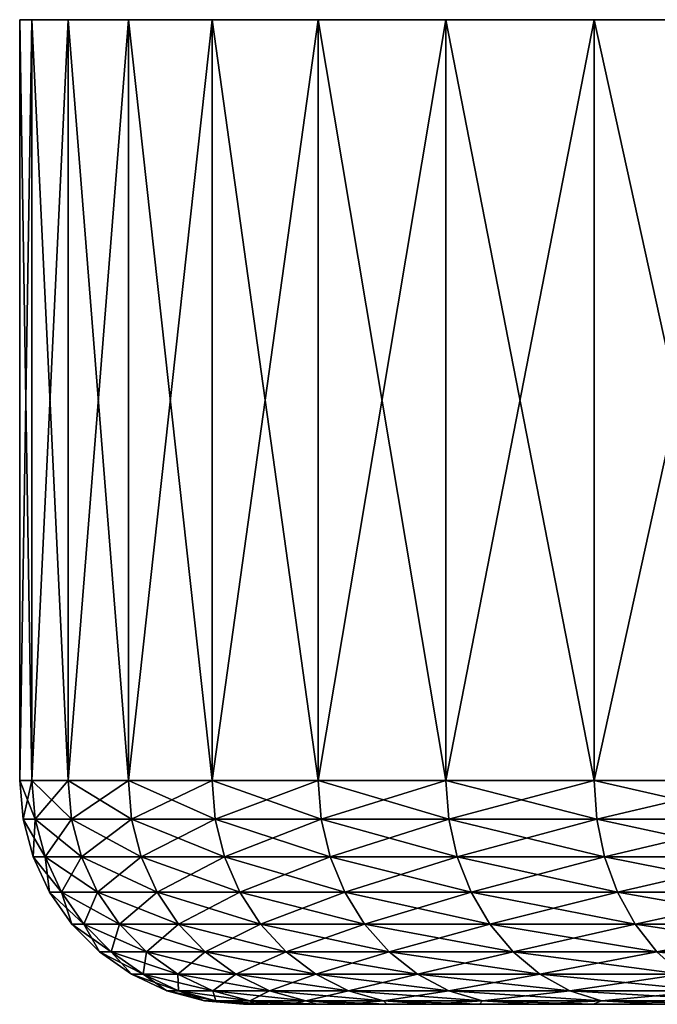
# Model space of a CAD drawing. Header units: metres. Extents: x -90 to 304, y -90 to 74.
# Tile 22 of 256: x -90 to -83, y 64 to 74. Entities that reach past the tile are written whole.
import ezdxf

# ---------------------------------------------------------------- set-up
doc = ezdxf.new("R2010")
doc.units = ezdxf.units.M
doc.layers.add('solid_21662050_350', color=7, linetype='CONTINUOUS')

msp = doc.modelspace()

# ---------------------------------------------------------------- linework, layer by layer
at = {"layer": 'solid_21662050_350'}
for points in [[(-30.135841, 74.5, -2.851668), (-89.864159, 74.5, -2.851668), (-90, 74.5)], [(-90, 66), (-90, 74.5), (-89.864159, 74.5, -2.851668)], [(-30, 74.5), (-30.135841, 74.5, -2.851668), (-90, 74.5)], [(-89.864159, 74.5, 2.851668), (-30, 74.5), (-90, 74.5)], [(-89.864159, 66, 2.851682), (-89.864159, 74.5, 2.851668), (-90, 74.5)], [(-90, 66), (-89.864159, 66, 2.851682), (-90, 74.5)], [(-89.864159, 66, -2.851682), (-90, 66), (-89.864159, 74.5, -2.851668)], [(-30.542137, 74.5, -5.677528), (-89.457863, 74.5, -5.677528), (-89.864159, 74.5, -2.851668)], [(-89.864159, 66, -2.851682), (-89.864159, 74.5, -2.851668), (-89.457863, 74.5, -5.677528)], [(-30.135841, 74.5, -2.851668), (-30.542137, 74.5, -5.677528), (-89.864159, 74.5, -2.851668)], [(-89.457863, 66, -5.677538), (-89.864159, 66, -2.851682), (-89.457863, 74.5, -5.677528)], [(-89.864159, 74.5, 2.851668), (-30.135841, 74.5, 2.851668), (-30, 74.5)], [(-89.864159, 74.5, 2.851668), (-89.457863, 74.5, 5.677528), (-30.135841, 74.5, 2.851668)], [(-89.457863, 66, 5.677538), (-89.457863, 74.5, 5.677528), (-89.864159, 74.5, 2.851668)], [(-89.864159, 66, 2.851682), (-89.457863, 66, 5.677538), (-89.864159, 74.5, 2.851668)], [(-31.215212, 74.5, -8.451977), (-88.78479, 74.5, -8.451977), (-89.457863, 74.5, -5.677528)], [(-89.457863, 66, -5.677538), (-89.457863, 74.5, -5.677528), (-88.78479, 74.5, -8.451977)], [(-30.542137, 74.5, -5.677528), (-31.215212, 74.5, -8.451977), (-89.457863, 74.5, -5.677528)], [(-88.78479, 66, -8.451978), (-89.457863, 66, -5.677538), (-88.78479, 74.5, -8.451977)], [(-89.457863, 74.5, 5.677528), (-30.542137, 74.5, 5.677528), (-30.135841, 74.5, 2.851668)], [(-89.457863, 74.5, 5.677528), (-88.78479, 74.5, 8.451977), (-30.542137, 74.5, 5.677528)], [(-88.78479, 66, 8.451978), (-88.78479, 74.5, 8.451977), (-89.457863, 74.5, 5.677528)], [(-89.457863, 66, 5.677538), (-88.78479, 66, 8.451978), (-89.457863, 74.5, 5.677528)], [(-32.148964, 74.5, -11.14988), (-87.851036, 74.5, -11.14988), (-88.78479, 74.5, -8.451977)], [(-88.78479, 66, -8.451978), (-88.78479, 74.5, -8.451977), (-87.851036, 74.5, -11.14988)], [(-31.215212, 74.5, -8.451977), (-32.148964, 74.5, -11.14988), (-88.78479, 74.5, -8.451977)], [(-87.851036, 66, -11.149876), (-88.78479, 66, -8.451978), (-87.851036, 74.5, -11.14988)], [(-88.78479, 74.5, 8.451977), (-31.215212, 74.5, 8.451977), (-30.542137, 74.5, 5.677528)], [(-88.78479, 74.5, 8.451977), (-87.851036, 74.5, 11.14988), (-31.215212, 74.5, 8.451977)], [(-87.851036, 66, 11.149876), (-87.851036, 74.5, 11.14988), (-88.78479, 74.5, 8.451977)], [(-88.78479, 66, 8.451978), (-87.851036, 66, 11.149876), (-88.78479, 74.5, 8.451977)], [(-33.334938, 74.5, -13.7468), (-86.665062, 74.5, -13.7468), (-87.851036, 74.5, -11.14988)], [(-87.851036, 66, -11.149876), (-87.851036, 74.5, -11.14988), (-86.665062, 74.5, -13.7468)], [(-32.148964, 74.5, -11.14988), (-33.334938, 74.5, -13.7468), (-87.851036, 74.5, -11.14988)], [(-86.665062, 66, -13.746799), (-87.851036, 66, -11.149876), (-86.665062, 74.5, -13.7468)], [(-87.851036, 74.5, 11.14988), (-32.148964, 74.5, 11.14988), (-31.215212, 74.5, 8.451977)], [(-87.851036, 74.5, 11.14988), (-86.665062, 74.5, 13.7468), (-32.148964, 74.5, 11.14988)], [(-86.665062, 66, 13.746799), (-86.665062, 74.5, 13.7468), (-87.851036, 74.5, 11.14988)], [(-87.851036, 66, 11.149876), (-86.665062, 66, 13.746799), (-87.851036, 74.5, 11.14988)], [(-34.76239, 74.5, -16.219219), (-85.23761, 74.5, -16.219219), (-86.665062, 74.5, -13.7468)], [(-86.665062, 66, -13.746799), (-86.665062, 74.5, -13.7468), (-85.23761, 74.5, -16.219219)], [(-33.334938, 74.5, -13.7468), (-34.76239, 74.5, -16.219219), (-86.665062, 74.5, -13.7468)], [(-85.237602, 66, -16.219227), (-86.665062, 66, -13.746799), (-85.23761, 74.5, -16.219219)], [(-86.665062, 74.5, 13.7468), (-33.334938, 74.5, 13.7468), (-32.148964, 74.5, 11.14988)], [(-86.665062, 74.5, 13.7468), (-85.23761, 74.5, 16.219219), (-33.334938, 74.5, 13.7468)], [(-85.237602, 66, 16.219227), (-85.23761, 74.5, 16.219219), (-86.665062, 74.5, 13.7468)], [(-86.665062, 66, 13.746799), (-85.237602, 66, 16.219227), (-86.665062, 74.5, 13.7468)], [(-36.418385, 74.5, -18.544743), (-83.581612, 74.5, -18.544743), (-85.23761, 74.5, -16.219219)], [(-85.237602, 66, -16.219227), (-85.23761, 74.5, -16.219219), (-83.581612, 74.5, -18.544743)], [(-34.76239, 74.5, -16.219219), (-36.418385, 74.5, -18.544743), (-85.23761, 74.5, -16.219219)], [(-85.23761, 74.5, 16.219219), (-34.76239, 74.5, 16.219219), (-33.334938, 74.5, 13.7468)], [(-85.23761, 74.5, 16.219219), (-83.581612, 74.5, 18.544743), (-34.76239, 74.5, 16.219219)], [(-83.581589, 66, 18.544771), (-83.581612, 74.5, 18.544743), (-85.23761, 74.5, 16.219219)], [(-85.237602, 66, 16.219227), (-83.581589, 66, 18.544771), (-85.23761, 74.5, 16.219219)], [(-83.581589, 66, -18.544771), (-85.237602, 66, -16.219227), (-83.581612, 74.5, -18.544743)], [(-38.287926, 74.5, -20.702314), (-81.712074, 74.5, -20.702314), (-83.581612, 74.5, -18.544743)], [(-83.581589, 66, -18.544771), (-83.581612, 74.5, -18.544743), (-81.712074, 74.5, -20.702314)], [(-36.418385, 74.5, -18.544743), (-38.287926, 74.5, -20.702314), (-83.581612, 74.5, -18.544743)], [(-83.581612, 74.5, 18.544743), (-36.418385, 74.5, 18.544743), (-34.76239, 74.5, 16.219219)], [(-83.581612, 74.5, 18.544743), (-81.712074, 74.5, 20.702314), (-36.418385, 74.5, 18.544743)], [(-81.712021, 66, 20.702372), (-81.712074, 74.5, 20.702314), (-83.581612, 74.5, 18.544743)], [(-83.581589, 66, 18.544771), (-81.712021, 66, 20.702372), (-83.581612, 74.5, 18.544743)], [(-81.712021, 66, -20.702372), (-83.581589, 66, -18.544771), (-81.712074, 74.5, -20.702314)], [(-89.826874, 65.568886, 2.848121), (-89.864159, 66, 2.851682), (-90, 66)], [(-89.962547, 65.568886, 0), (-90, 66), (-89.864159, 66, -2.851682)], [(-89.826874, 65.568886, 2.848121), (-90, 66), (-89.962547, 65.568886, 0)], [(-89.962547, 65.568886, 0), (-89.864159, 66, -2.851682), (-89.826874, 65.568886, -2.848121)], [(-89.421089, 65.568886, 5.670449), (-89.457863, 66, 5.677538), (-89.864159, 66, 2.851682)], [(-89.421089, 65.568886, 5.670449), (-89.864159, 66, 2.851682), (-89.826874, 65.568886, 2.848121)], [(-89.826874, 65.568886, -2.848121), (-89.864159, 66, -2.851682), (-89.457863, 66, -5.677538)], [(-89.826874, 65.568886, -2.848121), (-89.457863, 66, -5.677538), (-89.421089, 65.568886, -5.670449)], [(-88.748856, 65.568886, 8.441425), (-88.78479, 66, 8.451978), (-89.457863, 66, 5.677538)], [(-88.748856, 65.568886, 8.441425), (-89.457863, 66, 5.677538), (-89.421089, 65.568886, 5.670449)], [(-89.421089, 65.568886, -5.670449), (-89.457863, 66, -5.677538), (-88.78479, 66, -8.451978)], [(-89.421089, 65.568886, -5.670449), (-88.78479, 66, -8.451978), (-88.748856, 65.568886, -8.441425)], [(-87.816269, 65.568886, 11.135954), (-87.851036, 66, 11.149876), (-88.78479, 66, 8.451978)], [(-87.816269, 65.568886, 11.135954), (-88.78479, 66, 8.451978), (-88.748856, 65.568886, 8.441425)], [(-88.748856, 65.568886, -8.441425), (-88.78479, 66, -8.451978), (-87.851036, 66, -11.149876)], [(-88.748856, 65.568886, -8.441425), (-87.851036, 66, -11.149876), (-87.816269, 65.568886, -11.135954)], [(-86.631775, 65.568886, 13.729634), (-86.665062, 66, 13.746799), (-87.851036, 66, 11.149876)], [(-86.631775, 65.568886, 13.729634), (-87.851036, 66, 11.149876), (-87.816269, 65.568886, 11.135954)], [(-87.816269, 65.568886, -11.135954), (-87.851036, 66, -11.149876), (-86.665062, 66, -13.746799)], [(-87.816269, 65.568886, -11.135954), (-86.665062, 66, -13.746799), (-86.631775, 65.568886, -13.729634)], [(-85.2061, 65.568886, 16.198977), (-85.237602, 66, 16.219227), (-86.665062, 66, 13.746799)], [(-85.2061, 65.568886, 16.198977), (-86.665062, 66, 13.746799), (-86.631775, 65.568886, 13.729634)], [(-86.631775, 65.568886, -13.729634), (-86.665062, 66, -13.746799), (-85.237602, 66, -16.219227)], [(-86.631775, 65.568886, -13.729634), (-85.237602, 66, -16.219227), (-85.2061, 65.568886, -16.198977)], [(-83.552155, 65.568886, 18.521618), (-83.581589, 66, 18.544771), (-85.237602, 66, 16.219227)], [(-83.552155, 65.568886, 18.521618), (-85.237602, 66, 16.219227), (-85.2061, 65.568886, 16.198977)], [(-85.2061, 65.568886, -16.198977), (-85.237602, 66, -16.219227), (-83.581589, 66, -18.544771)], [(-85.2061, 65.568886, -16.198977), (-83.581589, 66, -18.544771), (-83.552155, 65.568886, -18.521618)], [(-81.684914, 65.568886, 20.676525), (-81.712021, 66, 20.702372), (-83.581589, 66, 18.544771)], [(-81.684914, 65.568886, 20.676525), (-83.581589, 66, 18.544771), (-83.552155, 65.568886, 18.521618)], [(-83.552155, 65.568886, -18.521618), (-83.581589, 66, -18.544771), (-81.712021, 66, -20.702372)], [(-83.552155, 65.568886, -18.521618), (-81.712021, 66, -20.702372), (-81.684914, 65.568886, -20.676525)], [(-89.962547, 65.568886, 0), (-89.826874, 65.568886, -2.848121), (-89.850128, 65.147408, 0)], [(-89.714958, 65.147408, 2.837435), (-89.962547, 65.568886, 0), (-89.850128, 65.147408, 0)], [(-89.826874, 65.568886, 2.848121), (-89.962547, 65.568886, 0), (-89.714958, 65.147408, 2.837435)], [(-89.826874, 65.568886, -2.848121), (-89.714958, 65.147408, -2.837435), (-89.850128, 65.147408, 0)], [(-89.826874, 65.568886, -2.848121), (-89.421089, 65.568886, -5.670449), (-89.714958, 65.147408, -2.837435)], [(-89.826874, 65.568886, 2.848121), (-89.714958, 65.147408, 2.837435), (-89.310692, 65.147408, 5.649173)], [(-89.421089, 65.568886, 5.670449), (-89.826874, 65.568886, 2.848121), (-89.310692, 65.147408, 5.649173)], [(-89.421089, 65.568886, -5.670449), (-89.310692, 65.147408, -5.649173), (-89.714958, 65.147408, -2.837435)], [(-89.421089, 65.568886, -5.670449), (-88.748856, 65.568886, -8.441425), (-89.310692, 65.147408, -5.649173)], [(-89.421089, 65.568886, 5.670449), (-89.310692, 65.147408, 5.649173), (-88.640984, 65.147408, 8.409752)], [(-88.748856, 65.568886, 8.441425), (-89.421089, 65.568886, 5.670449), (-88.640984, 65.147408, 8.409752)], [(-88.748856, 65.568886, -8.441425), (-88.640984, 65.147408, -8.409752), (-89.310692, 65.147408, -5.649173)], [(-88.748856, 65.568886, -8.441425), (-87.816269, 65.568886, -11.135954), (-88.640984, 65.147408, -8.409752)], [(-88.748856, 65.568886, 8.441425), (-88.640984, 65.147408, 8.409752), (-87.711899, 65.147408, 11.094171)], [(-87.816269, 65.568886, 11.135954), (-88.748856, 65.568886, 8.441425), (-87.711899, 65.147408, 11.094171)], [(-87.816269, 65.568886, -11.135954), (-87.711899, 65.147408, -11.094171), (-88.640984, 65.147408, -8.409752)], [(-87.816269, 65.568886, -11.135954), (-86.631775, 65.568886, -13.729634), (-87.711899, 65.147408, -11.094171)], [(-87.816269, 65.568886, 11.135954), (-87.711899, 65.147408, 11.094171), (-86.531853, 65.147408, 13.67812)], [(-86.631775, 65.568886, 13.729634), (-87.816269, 65.568886, 11.135954), (-86.531853, 65.147408, 13.67812)], [(-86.631775, 65.568886, -13.729634), (-86.531853, 65.147408, -13.67812), (-87.711899, 65.147408, -11.094171)], [(-86.631775, 65.568886, -13.729634), (-85.2061, 65.568886, -16.198977), (-86.531853, 65.147408, -13.67812)], [(-86.631775, 65.568886, 13.729634), (-86.531853, 65.147408, 13.67812), (-85.111526, 65.147408, 16.138197)], [(-85.2061, 65.568886, 16.198977), (-86.631775, 65.568886, 13.729634), (-85.111526, 65.147408, 16.138197)], [(-85.2061, 65.568886, -16.198977), (-85.111526, 65.147408, -16.138197), (-86.531853, 65.147408, -13.67812)], [(-85.2061, 65.568886, -16.198977), (-83.552155, 65.568886, -18.521618), (-85.111526, 65.147408, -16.138197)], [(-85.2061, 65.568886, 16.198977), (-85.111526, 65.147408, 16.138197), (-83.463783, 65.147408, 18.452124)], [(-83.552155, 65.568886, 18.521618), (-85.2061, 65.568886, 16.198977), (-83.463783, 65.147408, 18.452124)], [(-83.552155, 65.568886, -18.521618), (-83.463783, 65.147408, -18.452124), (-85.111526, 65.147408, -16.138197)], [(-83.552155, 65.568886, -18.521618), (-81.684914, 65.568886, -20.676525), (-83.463783, 65.147408, -18.452124)], [(-83.552155, 65.568886, 18.521618), (-83.463783, 65.147408, 18.452124), (-81.603554, 65.147408, 20.598946)], [(-81.684914, 65.568886, 20.676525), (-83.552155, 65.568886, 18.521618), (-81.603554, 65.147408, 20.598946)], [(-81.684914, 65.568886, -20.676525), (-81.603554, 65.147408, -20.598946), (-83.463783, 65.147408, -18.452124)], [(-89.850128, 65.147408, 0), (-89.714958, 65.147408, -2.837435), (-89.666153, 64.751892, 0)], [(-89.531822, 64.751892, 2.819947), (-89.850128, 65.147408, 0), (-89.666153, 64.751892, 0)], [(-89.714958, 65.147408, 2.837435), (-89.850128, 65.147408, 0), (-89.531822, 64.751892, 2.819947)], [(-89.714958, 65.147408, -2.837435), (-89.531822, 64.751892, -2.819947), (-89.666153, 64.751892, 0)], [(-89.714958, 65.147408, -2.837435), (-89.310692, 65.147408, -5.649173), (-89.531822, 64.751892, -2.819947)], [(-89.714958, 65.147408, 2.837435), (-89.531822, 64.751892, 2.819947), (-89.130051, 64.751892, 5.614357)], [(-89.310692, 65.147408, 5.649173), (-89.714958, 65.147408, 2.837435), (-89.130051, 64.751892, 5.614357)], [(-89.310692, 65.147408, -5.649173), (-89.130051, 64.751892, -5.614357), (-89.531822, 64.751892, -2.819947)], [(-89.310692, 65.147408, -5.649173), (-88.640984, 65.147408, -8.409752), (-89.130051, 64.751892, -5.614357)], [(-89.310692, 65.147408, 5.649173), (-89.130051, 64.751892, 5.614357), (-88.464462, 64.751892, 8.357922)], [(-88.640984, 65.147408, 8.409752), (-89.310692, 65.147408, 5.649173), (-88.464462, 64.751892, 8.357922)], [(-88.640984, 65.147408, -8.409752), (-88.464462, 64.751892, -8.357922), (-89.130051, 64.751892, -5.614357)], [(-88.640984, 65.147408, -8.409752), (-87.711899, 65.147408, -11.094171), (-88.464462, 64.751892, -8.357922)], [(-88.640984, 65.147408, 8.409752), (-88.464462, 64.751892, 8.357922), (-87.541107, 64.751892, 11.025796)], [(-87.711899, 65.147408, 11.094171), (-88.640984, 65.147408, 8.409752), (-87.541107, 64.751892, 11.025796)], [(-87.711899, 65.147408, -11.094171), (-87.541107, 64.751892, -11.025796), (-88.464462, 64.751892, -8.357922)], [(-87.711899, 65.147408, -11.094171), (-86.531853, 65.147408, -13.67812), (-87.541107, 64.751892, -11.025796)], [(-87.711899, 65.147408, 11.094171), (-87.541107, 64.751892, 11.025796), (-86.368332, 64.751892, 13.593819)], [(-86.531853, 65.147408, 13.67812), (-87.711899, 65.147408, 11.094171), (-86.368332, 64.751892, 13.593819)], [(-86.531853, 65.147408, -13.67812), (-86.368332, 64.751892, -13.593819), (-87.541107, 64.751892, -11.025796)], [(-86.531853, 65.147408, -13.67812), (-85.111526, 65.147408, -16.138197), (-86.368332, 64.751892, -13.593819)], [(-86.531853, 65.147408, 13.67812), (-86.368332, 64.751892, 13.593819), (-84.956757, 64.751892, 16.038734)], [(-85.111526, 65.147408, 16.138197), (-86.531853, 65.147408, 13.67812), (-84.956757, 64.751892, 16.038734)], [(-85.111526, 65.147408, -16.138197), (-84.956757, 64.751892, -16.038734), (-86.368332, 64.751892, -13.593819)], [(-85.111526, 65.147408, -16.138197), (-83.463783, 65.147408, -18.452124), (-84.956757, 64.751892, -16.038734)], [(-85.111526, 65.147408, 16.138197), (-84.956757, 64.751892, 16.038734), (-83.319168, 64.751892, 18.3384)], [(-83.463783, 65.147408, 18.452124), (-85.111526, 65.147408, 16.138197), (-83.319168, 64.751892, 18.3384)], [(-83.463783, 65.147408, -18.452124), (-83.319168, 64.751892, -18.3384), (-84.956757, 64.751892, -16.038734)], [(-83.463783, 65.147408, -18.452124), (-81.603554, 65.147408, -20.598946), (-83.319168, 64.751892, -18.3384)], [(-83.463783, 65.147408, 18.452124), (-83.319168, 64.751892, 18.3384), (-81.470406, 64.751892, 20.471991)], [(-81.603554, 65.147408, 20.598946), (-83.463783, 65.147408, 18.452124), (-81.470406, 64.751892, 20.471991)], [(-81.603554, 65.147408, -20.598946), (-81.470406, 64.751892, -20.471991), (-83.319168, 64.751892, -18.3384)], [(-89.666153, 64.751892, 0), (-89.531822, 64.751892, -2.819947), (-89.416229, 64.394371, 0)], [(-89.283035, 64.394371, 2.796191), (-89.666153, 64.751892, 0), (-89.416229, 64.394371, 0)], [(-89.531822, 64.751892, 2.819947), (-89.666153, 64.751892, 0), (-89.283035, 64.394371, 2.796191)], [(-89.531822, 64.751892, -2.819947), (-89.283035, 64.394371, -2.796191), (-89.416229, 64.394371, 0)], [(-89.531822, 64.751892, -2.819947), (-89.130051, 64.751892, -5.614357), (-89.283035, 64.394371, -2.796191)], [(-89.531822, 64.751892, 2.819947), (-89.283035, 64.394371, 2.796191), (-88.884644, 64.394371, 5.567059)], [(-89.130051, 64.751892, 5.614357), (-89.531822, 64.751892, 2.819947), (-88.884644, 64.394371, 5.567059)], [(-89.130051, 64.751892, -5.614357), (-88.884644, 64.394371, -5.567059), (-89.283035, 64.394371, -2.796191)], [(-89.130051, 64.751892, -5.614357), (-88.464462, 64.751892, -8.357922), (-88.884644, 64.394371, -5.567059)], [(-89.130051, 64.751892, 5.614357), (-88.884644, 64.394371, 5.567059), (-88.22467, 64.394371, 8.287511)], [(-88.464462, 64.751892, 8.357922), (-89.130051, 64.751892, 5.614357), (-88.22467, 64.394371, 8.287511)], [(-88.464462, 64.751892, -8.357922), (-88.22467, 64.394371, -8.287511), (-88.884644, 64.394371, -5.567059)], [(-88.464462, 64.751892, -8.357922), (-87.541107, 64.751892, -11.025796), (-88.22467, 64.394371, -8.287511)], [(-88.464462, 64.751892, 8.357922), (-88.22467, 64.394371, 8.287511), (-87.30909, 64.394371, 10.932909)], [(-87.541107, 64.751892, 11.025796), (-88.464462, 64.751892, 8.357922), (-87.30909, 64.394371, 10.932909)], [(-87.541107, 64.751892, -11.025796), (-87.30909, 64.394371, -10.932909), (-88.22467, 64.394371, -8.287511)], [(-87.541107, 64.751892, -11.025796), (-86.368332, 64.751892, -13.593819), (-87.30909, 64.394371, -10.932909)], [(-87.541107, 64.751892, 11.025796), (-87.30909, 64.394371, 10.932909), (-86.146187, 64.394371, 13.479298)], [(-86.368332, 64.751892, 13.593819), (-87.541107, 64.751892, 11.025796), (-86.146187, 64.394371, 13.479298)], [(-86.368332, 64.751892, -13.593819), (-86.146187, 64.394371, -13.479298), (-87.30909, 64.394371, -10.932909)], [(-86.368332, 64.751892, -13.593819), (-84.956757, 64.751892, -16.038734), (-86.146187, 64.394371, -13.479298)], [(-86.368332, 64.751892, 13.593819), (-86.146187, 64.394371, 13.479298), (-84.746506, 64.394371, 15.903616)], [(-84.956757, 64.751892, 16.038734), (-86.368332, 64.751892, 13.593819), (-84.746506, 64.394371, 15.903616)], [(-84.956757, 64.751892, -16.038734), (-84.746506, 64.394371, -15.903616), (-86.146187, 64.394371, -13.479298)], [(-84.956757, 64.751892, -16.038734), (-83.319168, 64.751892, -18.3384), (-84.746506, 64.394371, -15.903616)], [(-84.956757, 64.751892, 16.038734), (-84.746506, 64.394371, 15.903616), (-83.122719, 64.394371, 18.183908)], [(-83.319168, 64.751892, 18.3384), (-84.956757, 64.751892, 16.038734), (-83.122719, 64.394371, 18.183908)], [(-83.319168, 64.751892, -18.3384), (-83.122719, 64.394371, -18.183908), (-84.746506, 64.394371, -15.903616)], [(-83.319168, 64.751892, -18.3384), (-81.470406, 64.751892, -20.471991), (-83.122719, 64.394371, -18.183908)], [(-83.319168, 64.751892, 18.3384), (-83.122719, 64.394371, 18.183908), (-81.289528, 64.394371, 20.299524)], [(-81.470406, 64.751892, 20.471991), (-83.319168, 64.751892, 18.3384), (-81.289528, 64.394371, 20.299524)], [(-81.470406, 64.751892, -20.471991), (-81.289528, 64.394371, -20.299524), (-83.122719, 64.394371, -18.183908)], [(-89.416229, 64.394371, 0), (-89.283035, 64.394371, -2.796191), (-89.107971, 64.085732, 0)], [(-88.976166, 64.085732, 2.766889), (-89.416229, 64.394371, 0), (-89.107971, 64.085732, 0)], [(-89.283035, 64.394371, 2.796191), (-89.416229, 64.394371, 0), (-88.976166, 64.085732, 2.766889)], [(-89.283035, 64.394371, -2.796191), (-88.976166, 64.085732, -2.766889), (-89.107971, 64.085732, 0)], [(-89.283035, 64.394371, -2.796191), (-88.884644, 64.394371, -5.567059), (-88.976166, 64.085732, -2.766889)], [(-89.283035, 64.394371, 2.796191), (-88.976166, 64.085732, 2.766889), (-88.581955, 64.085732, 5.50872)], [(-88.884644, 64.394371, 5.567059), (-89.283035, 64.394371, 2.796191), (-88.581955, 64.085732, 5.50872)], [(-88.884644, 64.394371, -5.567059), (-88.581955, 64.085732, -5.50872), (-88.976166, 64.085732, -2.766889)], [(-88.884644, 64.394371, -5.567059), (-88.22467, 64.394371, -8.287511), (-88.581955, 64.085732, -5.50872)], [(-88.884644, 64.394371, 5.567059), (-88.581955, 64.085732, 5.50872), (-87.928894, 64.085732, 8.200664)], [(-88.22467, 64.394371, 8.287511), (-88.884644, 64.394371, 5.567059), (-87.928894, 64.085732, 8.200664)], [(-88.22467, 64.394371, -8.287511), (-87.928894, 64.085732, -8.200664), (-88.581955, 64.085732, -5.50872)], [(-88.22467, 64.394371, -8.287511), (-87.30909, 64.394371, -10.932909), (-87.928894, 64.085732, -8.200664)], [(-88.22467, 64.394371, 8.287511), (-87.928894, 64.085732, 8.200664), (-87.022911, 64.085732, 10.81834)], [(-87.30909, 64.394371, 10.932909), (-88.22467, 64.394371, 8.287511), (-87.022911, 64.085732, 10.81834)], [(-87.30909, 64.394371, -10.932909), (-87.022911, 64.085732, -10.81834), (-87.928894, 64.085732, -8.200664)], [(-87.30909, 64.394371, -10.932909), (-86.146187, 64.394371, -13.479298), (-87.022911, 64.085732, -10.81834)], [(-87.30909, 64.394371, 10.932909), (-87.022911, 64.085732, 10.81834), (-85.8722, 64.085732, 13.338044)], [(-86.146187, 64.394371, 13.479298), (-87.30909, 64.394371, 10.932909), (-85.8722, 64.085732, 13.338044)], [(-86.146187, 64.394371, -13.479298), (-85.8722, 64.085732, -13.338044), (-87.022911, 64.085732, -10.81834)], [(-86.146187, 64.394371, -13.479298), (-84.746506, 64.394371, -15.903616), (-85.8722, 64.085732, -13.338044)], [(-86.146187, 64.394371, 13.479298), (-85.8722, 64.085732, 13.338044), (-84.487183, 64.085732, 15.736958)], [(-84.746506, 64.394371, 15.903616), (-86.146187, 64.394371, 13.479298), (-84.487183, 64.085732, 15.736958)], [(-84.746506, 64.394371, -15.903616), (-84.487183, 64.085732, -15.736958), (-85.8722, 64.085732, -13.338044)], [(-84.746506, 64.394371, -15.903616), (-83.122719, 64.394371, -18.183908), (-84.487183, 64.085732, -15.736958)], [(-84.746506, 64.394371, 15.903616), (-84.487183, 64.085732, 15.736958), (-82.880409, 64.085732, 17.993355)], [(-83.122719, 64.394371, 18.183908), (-84.746506, 64.394371, 15.903616), (-82.880409, 64.085732, 17.993355)], [(-83.122719, 64.394371, -18.183908), (-82.880409, 64.085732, -17.993355), (-84.487183, 64.085732, -15.736958)], [(-83.122719, 64.394371, -18.183908), (-81.289528, 64.394371, -20.299524), (-82.880409, 64.085732, -17.993355)], [(-83.122719, 64.394371, 18.183908), (-82.880409, 64.085732, 17.993355), (-81.066429, 64.085732, 20.0868)], [(-81.289528, 64.394371, 20.299524), (-83.122719, 64.394371, 18.183908), (-81.066429, 64.085732, 20.0868)], [(-81.289528, 64.394371, -20.299524), (-81.066429, 64.085732, -20.0868), (-82.880409, 64.085732, -17.993355)], [(-89.107971, 64.085732, 0), (-88.976166, 64.085732, -2.766889), (-88.750755, 63.835373, 0)], [(-88.620567, 63.835373, 2.732933), (-89.107971, 64.085732, 0), (-88.750755, 63.835373, 0)], [(-88.976166, 64.085732, 2.766889), (-89.107971, 64.085732, 0), (-88.620567, 63.835373, 2.732933)], [(-88.976166, 64.085732, -2.766889), (-88.620567, 63.835373, -2.732933), (-88.750755, 63.835373, 0)], [(-88.976166, 64.085732, -2.766889), (-88.581955, 64.085732, -5.50872), (-88.620567, 63.835373, -2.732933)], [(-88.976166, 64.085732, 2.766889), (-88.620567, 63.835373, 2.732933), (-88.231194, 63.835373, 5.441116)], [(-88.581955, 64.085732, 5.50872), (-88.976166, 64.085732, 2.766889), (-88.231194, 63.835373, 5.441116)], [(-88.581955, 64.085732, -5.50872), (-88.231194, 63.835373, -5.441116), (-88.620567, 63.835373, -2.732933)], [(-88.581955, 64.085732, -5.50872), (-87.928894, 64.085732, -8.200664), (-88.231194, 63.835373, -5.441116)], [(-88.581955, 64.085732, 5.50872), (-88.231194, 63.835373, 5.441116), (-87.586151, 63.835373, 8.100024)], [(-87.928894, 64.085732, 8.200664), (-88.581955, 64.085732, 5.50872), (-87.586151, 63.835373, 8.100024)], [(-87.928894, 64.085732, -8.200664), (-87.586151, 63.835373, -8.100024), (-88.231194, 63.835373, -5.441116)], [(-87.928894, 64.085732, -8.200664), (-87.022911, 64.085732, -10.81834), (-87.586151, 63.835373, -8.100024)], [(-87.928894, 64.085732, 8.200664), (-87.586151, 63.835373, 8.100024), (-86.691277, 63.835373, 10.685576)], [(-87.022911, 64.085732, 10.81834), (-87.928894, 64.085732, 8.200664), (-86.691277, 63.835373, 10.685576)], [(-87.022911, 64.085732, -10.81834), (-86.691277, 63.835373, -10.685576), (-87.586151, 63.835373, -8.100024)], [(-87.022911, 64.085732, -10.81834), (-85.8722, 64.085732, -13.338044), (-86.691277, 63.835373, -10.685576)], [(-87.022911, 64.085732, 10.81834), (-86.691277, 63.835373, 10.685576), (-85.554688, 63.835373, 13.174358)], [(-85.8722, 64.085732, 13.338044), (-87.022911, 64.085732, 10.81834), (-85.554688, 63.835373, 13.174358)], [(-85.8722, 64.085732, -13.338044), (-85.554688, 63.835373, -13.174358), (-86.691277, 63.835373, -10.685576)], [(-85.8722, 64.085732, -13.338044), (-84.487183, 64.085732, -15.736958), (-85.554688, 63.835373, -13.174358)], [(-85.8722, 64.085732, 13.338044), (-85.554688, 63.835373, 13.174358), (-84.186676, 63.835373, 15.543832)], [(-84.487183, 64.085732, 15.736958), (-85.8722, 64.085732, 13.338044), (-84.186676, 63.835373, 15.543832)], [(-84.487183, 64.085732, -15.736958), (-84.186676, 63.835373, -15.543832), (-85.554688, 63.835373, -13.174358)], [(-84.487183, 64.085732, -15.736958), (-82.880409, 64.085732, -17.993355), (-84.186676, 63.835373, -15.543832)], [(-84.487183, 64.085732, 15.736958), (-84.186676, 63.835373, 15.543832), (-82.599617, 63.835373, 17.772537)], [(-82.880409, 64.085732, 17.993355), (-84.487183, 64.085732, 15.736958), (-82.599617, 63.835373, 17.772537)], [(-82.880409, 64.085732, -17.993355), (-82.599617, 63.835373, -17.772537), (-84.186676, 63.835373, -15.543832)], [(-82.880409, 64.085732, -17.993355), (-81.066429, 64.085732, -20.0868), (-82.599617, 63.835373, -17.772537)], [(-82.880409, 64.085732, 17.993355), (-82.599617, 63.835373, 17.772537), (-80.807899, 63.835373, 19.840294)], [(-81.066429, 64.085732, 20.0868), (-82.880409, 64.085732, 17.993355), (-80.807899, 63.835373, 19.840294)], [(-88.750755, 63.835373, 0), (-88.620567, 63.835373, -2.732933), (-88.355461, 63.650917, 0)], [(-88.227066, 63.650917, 2.695358), (-88.750755, 63.835373, 0), (-88.355461, 63.650917, 0)], [(-88.620567, 63.835373, 2.732933), (-88.750755, 63.835373, 0), (-88.227066, 63.650917, 2.695358)], [(-88.620567, 63.835373, -2.732933), (-88.227066, 63.650917, -2.695358), (-88.355461, 63.650917, 0)], [(-88.620567, 63.835373, -2.732933), (-88.231194, 63.835373, -5.441116), (-88.227066, 63.650917, -2.695358)], [(-88.620567, 63.835373, 2.732933), (-88.227066, 63.650917, 2.695358), (-87.84304, 63.650917, 5.366306)], [(-88.231194, 63.835373, 5.441116), (-88.620567, 63.835373, 2.732933), (-87.84304, 63.650917, 5.366306)], [(-88.231194, 63.835373, -5.441116), (-87.84304, 63.650917, -5.366306), (-88.227066, 63.650917, -2.695358)], [(-88.231194, 63.835373, -5.441116), (-87.586151, 63.835373, -8.100024), (-87.84304, 63.650917, -5.366306)], [(-88.231194, 63.835373, 5.441116), (-87.84304, 63.650917, 5.366306), (-87.206863, 63.650917, 7.988657)], [(-87.586151, 63.835373, 8.100024), (-88.231194, 63.835373, 5.441116), (-87.206863, 63.650917, 7.988657)], [(-87.586151, 63.835373, -8.100024), (-87.206863, 63.650917, -7.988657), (-87.84304, 63.650917, -5.366306)], [(-87.586151, 63.835373, -8.100024), (-86.691277, 63.835373, -10.685576), (-87.206863, 63.650917, -7.988657)], [(-87.586151, 63.835373, 8.100024), (-87.206863, 63.650917, 7.988657), (-86.324303, 63.650917, 10.53866)], [(-86.691277, 63.835373, 10.685576), (-87.586151, 63.835373, 8.100024), (-86.324303, 63.650917, 10.53866)], [(-86.691277, 63.835373, -10.685576), (-86.324303, 63.650917, -10.53866), (-87.206863, 63.650917, -7.988657)], [(-86.691277, 63.835373, -10.685576), (-85.554688, 63.835373, -13.174358), (-86.324303, 63.650917, -10.53866)], [(-86.691277, 63.835373, 10.685576), (-86.324303, 63.650917, 10.53866), (-85.203339, 63.650917, 12.993224)], [(-85.554688, 63.835373, 13.174358), (-86.691277, 63.835373, 10.685576), (-85.203339, 63.650917, 12.993224)], [(-85.554688, 63.835373, -13.174358), (-85.203339, 63.650917, -12.993224), (-86.324303, 63.650917, -10.53866)], [(-85.554688, 63.835373, -13.174358), (-84.186676, 63.835373, -15.543832), (-85.203339, 63.650917, -12.993224)], [(-85.554688, 63.835373, 13.174358), (-85.203339, 63.650917, 12.993224), (-83.854134, 63.650917, 15.330119)], [(-84.186676, 63.835373, 15.543832), (-85.554688, 63.835373, 13.174358), (-83.854134, 63.650917, 15.330119)], [(-84.186676, 63.835373, -15.543832), (-83.854134, 63.650917, -15.330119), (-85.203339, 63.650917, -12.993224)], [(-84.186676, 63.835373, -15.543832), (-82.599617, 63.835373, -17.772537), (-83.854134, 63.650917, -15.330119)], [(-84.186676, 63.835373, 15.543832), (-83.854134, 63.650917, 15.330119), (-82.288895, 63.650917, 17.528183)], [(-82.599617, 63.835373, 17.772537), (-84.186676, 63.835373, 15.543832), (-82.288895, 63.650917, 17.528183)], [(-82.599617, 63.835373, -17.772537), (-82.288895, 63.650917, -17.528183), (-83.854134, 63.650917, -15.330119)], [(-88.355461, 63.650917, 0), (-88.227066, 63.650917, -2.695358), (-87.93412, 63.537979)], [(-87.807632, 63.537979, 2.655307), (-88.355461, 63.650917, 0), (-87.93412, 63.537979)], [(-88.227066, 63.650917, 2.695358), (-88.355461, 63.650917, 0), (-87.807632, 63.537979, 2.655307)], [(-88.227066, 63.650917, -2.695358), (-87.807632, 63.537979, -2.655307), (-87.93412, 63.537979)], [(-88.227066, 63.650917, -2.695358), (-87.84304, 63.650917, -5.366306), (-87.807632, 63.537979, -2.655307)], [(-88.227066, 63.650917, 2.695358), (-87.807632, 63.537979, 2.655307), (-87.429314, 63.537979, 5.286567)], [(-87.84304, 63.650917, 5.366306), (-88.227066, 63.650917, 2.695358), (-87.429314, 63.537979, 5.286567)], [(-87.84304, 63.650917, -5.366306), (-87.429314, 63.537979, -5.286567), (-87.807632, 63.537979, -2.655307)], [(-87.84304, 63.650917, -5.366306), (-87.206863, 63.650917, -7.988657), (-87.429314, 63.537979, -5.286567)], [(-87.84304, 63.650917, 5.366306), (-87.429314, 63.537979, 5.286567), (-86.802589, 63.537979, 7.869951)], [(-87.206863, 63.650917, 7.988657), (-87.84304, 63.650917, 5.366306), (-86.802589, 63.537979, 7.869951)], [(-87.206863, 63.650917, -7.988657), (-86.802589, 63.537979, -7.869951), (-87.429314, 63.537979, -5.286567)], [(-87.206863, 63.650917, -7.988657), (-86.324303, 63.650917, -10.53866), (-86.802589, 63.537979, -7.869951)], [(-87.206863, 63.650917, 7.988657), (-86.802589, 63.537979, 7.869951), (-85.933144, 63.537979, 10.382064)], [(-86.324303, 63.650917, 10.53866), (-87.206863, 63.650917, 7.988657), (-85.933144, 63.537979, 10.382064)], [(-86.324303, 63.650917, -10.53866), (-85.933144, 63.537979, -10.382064), (-86.802589, 63.537979, -7.869951)], [(-86.324303, 63.650917, -10.53866), (-85.203339, 63.650917, -12.993224), (-85.933144, 63.537979, -10.382064)], [(-86.324303, 63.650917, 10.53866), (-85.933144, 63.537979, 10.382064), (-84.828835, 63.537979, 12.800155)], [(-85.203339, 63.650917, 12.993224), (-86.324303, 63.650917, 10.53866), (-84.828835, 63.537979, 12.800155)], [(-85.203339, 63.650917, -12.993224), (-84.828835, 63.537979, -12.800155), (-85.933144, 63.537979, -10.382064)], [(-85.203339, 63.650917, -12.993224), (-83.854134, 63.650917, -15.330119), (-84.828835, 63.537979, -12.800155)], [(-85.203339, 63.650917, 12.993224), (-84.828835, 63.537979, 12.800155), (-83.49968, 63.537979, 15.102325)], [(-83.854134, 63.650917, 15.330119), (-85.203339, 63.650917, 12.993224), (-83.49968, 63.537979, 15.102325)], [(-83.854134, 63.650917, -15.330119), (-83.49968, 63.537979, -15.102325), (-84.828835, 63.537979, -12.800155)], [(-83.854134, 63.650917, -15.330119), (-82.288895, 63.650917, -17.528183), (-83.49968, 63.537979, -15.102325)], [(-83.854134, 63.650917, 15.330119), (-83.49968, 63.537979, 15.102325), (-81.957703, 63.537979, 17.267727)], [(-82.288895, 63.650917, 17.528183), (-83.854134, 63.650917, 15.330119), (-81.957703, 63.537979, 17.267727)], [(-82.288895, 63.650917, -17.528183), (-81.957703, 63.537979, -17.267727), (-83.49968, 63.537979, -15.102325)], [(-87.93412, 63.537979), (-87.5, 63.5), (-87.467239, 63.5, 1.341804)], [(-87.93412, 63.537979), (-87.807632, 63.537979, -2.655307), (-87.5, 63.5)], [(-87.807632, 63.537979, 2.655307), (-87.93412, 63.537979), (-87.467239, 63.5, 1.341804)], [(-87.807632, 63.537979, -2.655307), (-87.36869, 63.5, -2.684103), (-87.467239, 63.5, -1.341784)], [(-87.807632, 63.537979, -2.655307), (-87.429314, 63.537979, -5.286567), (-87.36869, 63.5, -2.684103)], [(-87.807632, 63.537979, -2.655307), (-87.467239, 63.5, -1.341784), (-87.5, 63.5)], [(-87.807632, 63.537979, 2.655307), (-87.467239, 63.5, 1.341804), (-87.36869, 63.5, 2.684134)], [(-87.807632, 63.537979, 2.655307), (-87.36869, 63.5, 2.684134), (-87.204178, 63.5, 4.022728)], [(-87.429314, 63.537979, 5.286567), (-87.807632, 63.537979, 2.655307), (-87.204178, 63.5, 4.022728)], [(-87.5, 63.5), (-73, 63.5), (-72.905212, 63.5, 1.567006)], [(-87.5, 63.5), (-87.467239, 63.5, -1.341784), (-73, 63.5)], [(-87.467239, 63.5, 1.341804), (-87.5, 63.5), (-72.905212, 63.5, 1.567006)], [(-87.467239, 63.5, -1.341784), (-72.905212, 63.5, -1.567006), (-73, 63.5)], [(-87.467239, 63.5, -1.341784), (-87.36869, 63.5, -2.684103), (-72.905212, 63.5, -1.567006)], [(-87.36869, 63.5, 2.684134), (-87.467239, 63.5, 1.341804), (-72.905212, 63.5, 1.567006)], [(-87.429314, 63.537979, -5.286567), (-86.973915, 63.5, -5.353262), (-87.204185, 63.5, -4.022694)], [(-87.429314, 63.537979, -5.286567), (-86.802589, 63.537979, -7.869951), (-86.973915, 63.5, -5.353262)], [(-87.429314, 63.537979, -5.286567), (-87.204185, 63.5, -4.022694), (-87.36869, 63.5, -2.684103)], [(-87.429314, 63.537979, 5.286567), (-87.204178, 63.5, 4.022728), (-86.973915, 63.5, 5.353295)], [(-87.429314, 63.537979, 5.286567), (-86.973915, 63.5, 5.353295), (-86.678459, 63.5, 6.671554)], [(-86.802589, 63.537979, 7.869951), (-87.429314, 63.537979, 5.286567), (-86.678459, 63.5, 6.671554)], [(-87.36869, 63.5, -2.684103), (-72.622238, 63.5, -3.111131), (-72.905212, 63.5, -1.567006)], [(-87.36869, 63.5, -2.684103), (-87.204185, 63.5, -4.022694), (-72.622238, 63.5, -3.111131)], [(-87.36869, 63.5, 2.684134), (-72.905212, 63.5, 1.567006), (-72.622238, 63.5, 3.111131)], [(-87.204178, 63.5, 4.022728), (-87.36869, 63.5, 2.684134), (-72.622238, 63.5, 3.111131)], [(-87.204185, 63.5, -4.022694), (-72.15522, 63.5, -4.609843), (-72.622238, 63.5, -3.111131)], [(-87.204185, 63.5, -4.022694), (-86.973915, 63.5, -5.353262), (-72.15522, 63.5, -4.609843)], [(-87.204178, 63.5, 4.022728), (-72.622238, 63.5, 3.111131), (-72.15522, 63.5, 4.609843)], [(-86.973915, 63.5, 5.353295), (-87.204178, 63.5, 4.022728), (-72.15522, 63.5, 4.609843)], [(-86.802589, 63.537979, -7.869951), (-86.678467, 63.5, -6.671524), (-86.973915, 63.5, -5.353262)], [(-86.973915, 63.5, -5.353262), (-71.510941, 63.5, -6.041371), (-72.15522, 63.5, -4.609843)], [(-86.973915, 63.5, -5.353262), (-86.678467, 63.5, -6.671524), (-71.510941, 63.5, -6.041371)], [(-86.973915, 63.5, 5.353295), (-72.15522, 63.5, 4.609843), (-71.510941, 63.5, 6.041371)], [(-86.678459, 63.5, 6.671554), (-86.973915, 63.5, 5.353295), (-71.510941, 63.5, 6.041371)], [(-86.802589, 63.537979, -7.869951), (-86.318741, 63.5, -7.973325), (-86.678467, 63.5, -6.671524)], [(-86.802589, 63.537979, -7.869951), (-85.933144, 63.537979, -10.382064), (-86.318741, 63.5, -7.973325)], [(-86.802589, 63.537979, 7.869951), (-86.678459, 63.5, 6.671554), (-86.318733, 63.5, 7.973351)], [(-86.802589, 63.537979, 7.869951), (-86.318733, 63.5, 7.973351), (-85.895744, 63.5, 9.255278)], [(-85.933144, 63.537979, 10.382064), (-86.802589, 63.537979, 7.869951), (-85.895744, 63.5, 9.255278)], [(-86.678467, 63.5, -6.671524), (-70.698792, 63.5, -7.384834), (-71.510941, 63.5, -6.041371)], [(-86.678467, 63.5, -6.671524), (-86.318741, 63.5, -7.973325), (-70.698792, 63.5, -7.384834)], [(-86.678459, 63.5, 6.671554), (-71.510941, 63.5, 6.041371), (-70.698792, 63.5, 7.384834)], [(-86.318733, 63.5, 7.973351), (-86.678459, 63.5, 6.671554), (-70.698792, 63.5, 7.384834)], [(-85.933144, 63.537979, -10.382064), (-85.89576, 63.5, -9.255256), (-86.318741, 63.5, -7.973325)], [(-86.318741, 63.5, -7.973325), (-69.730621, 63.5, -8.620612), (-70.698792, 63.5, -7.384834)], [(-86.318741, 63.5, -7.973325), (-85.89576, 63.5, -9.255256), (-69.730621, 63.5, -8.620612)], [(-86.318733, 63.5, 7.973351), (-70.698792, 63.5, 7.384834), (-69.730621, 63.5, 8.620612)], [(-85.895744, 63.5, 9.255278), (-86.318733, 63.5, 7.973351), (-69.730621, 63.5, 8.620612)], [(-85.933144, 63.537979, -10.382064), (-85.410454, 63.5, -10.514695), (-85.89576, 63.5, -9.255256)], [(-85.933144, 63.537979, -10.382064), (-84.828835, 63.537979, -12.800155), (-85.410454, 63.5, -10.514695)], [(-85.933144, 63.537979, 10.382064), (-85.895744, 63.5, 9.255278), (-85.410446, 63.5, 10.514716)], [(-85.933144, 63.537979, 10.382064), (-85.410446, 63.5, 10.514716), (-84.863815, 63.5, 11.749073)], [(-84.828835, 63.537979, 12.800155), (-85.933144, 63.537979, 10.382064), (-84.863815, 63.5, 11.749073)], [(-85.89576, 63.5, -9.255256), (-68.620567, 63.5, -9.73066), (-69.730621, 63.5, -8.620612)], [(-85.89576, 63.5, -9.255256), (-85.410454, 63.5, -10.514695), (-68.620567, 63.5, -9.73066)], [(-85.895744, 63.5, 9.255278), (-69.730621, 63.5, 8.620612), (-68.620567, 63.5, 9.73066)], [(-85.410446, 63.5, 10.514716), (-85.895744, 63.5, 9.255278), (-68.620567, 63.5, 9.73066)], [(-84.828835, 63.537979, -12.800155), (-84.863823, 63.5, -11.749051), (-85.410454, 63.5, -10.514695)], [(-85.410454, 63.5, -10.514695), (-67.38485, 63.5, -10.698783), (-68.620567, 63.5, -9.73066)], [(-85.410454, 63.5, -10.514695), (-84.863823, 63.5, -11.749051), (-67.38485, 63.5, -10.698783)], [(-85.410446, 63.5, 10.514716), (-68.620567, 63.5, 9.73066), (-67.38485, 63.5, 10.698783)], [(-85.410446, 63.5, 10.514716), (-67.38485, 63.5, 10.698783), (-66.041428, 63.5, 11.510911)], [(-84.863815, 63.5, 11.749073), (-85.410446, 63.5, 10.514716), (-66.041428, 63.5, 11.510911)], [(-84.828835, 63.537979, -12.800155), (-84.257133, 63.5, -12.955364), (-84.863823, 63.5, -11.749051)], [(-84.863823, 63.5, -11.749051), (-64.609879, 63.5, -12.155204), (-66.041428, 63.5, -11.510911)], [(-84.863823, 63.5, -11.749051), (-84.257133, 63.5, -12.955364), (-64.609879, 63.5, -12.155204)], [(-84.863823, 63.5, -11.749051), (-66.041428, 63.5, -11.510911), (-67.38485, 63.5, -10.698783)], [(-84.828835, 63.537979, 12.800155), (-84.863815, 63.5, 11.749073), (-84.257118, 63.5, 12.955387)], [(-84.863815, 63.5, 11.749073), (-66.041428, 63.5, 11.510911), (-64.609879, 63.5, 12.155204)], [(-84.863815, 63.5, 11.749073), (-64.609879, 63.5, 12.155204), (-63.111084, 63.5, 12.622246)], [(-84.863815, 63.5, 11.749073), (-63.111084, 63.5, 12.622246), (-61.566944, 63.5, 12.905218)], [(-84.257118, 63.5, 12.955387), (-84.863815, 63.5, 11.749073), (-61.566944, 63.5, 12.905218)], [(-84.828835, 63.537979, -12.800155), (-83.49968, 63.537979, -15.102325), (-84.257133, 63.5, -12.955364)], [(-84.828835, 63.537979, 12.800155), (-84.257118, 63.5, 12.955387), (-83.591911, 63.5, 14.130526)], [(-83.49968, 63.537979, 15.102325), (-84.828835, 63.537979, 12.800155), (-83.591911, 63.5, 14.130526)], [(-83.49968, 63.537979, -15.102325), (-83.591927, 63.5, -14.130502), (-84.257133, 63.5, -12.955364)], [(-84.257133, 63.5, -12.955364), (-60, 63.5, -13), (-61.566944, 63.5, -12.905218)], [(-84.257133, 63.5, -12.955364), (-83.591927, 63.5, -14.130502), (-60, 63.5, -13)], [(-84.257133, 63.5, -12.955364), (-61.566944, 63.5, -12.905218), (-63.111084, 63.5, -12.622246)], [(-84.257133, 63.5, -12.955364), (-63.111084, 63.5, -12.622246), (-64.609879, 63.5, -12.155204)], [(-84.257118, 63.5, 12.955387), (-61.566944, 63.5, 12.905218), (-60, 63.5, 13)], [(-36.408077, 63.5, 14.130502), (-84.257118, 63.5, 12.955387), (-60, 63.5, 13)], [(-36.408077, 63.5, 14.130502), (-83.591911, 63.5, 14.130526), (-84.257118, 63.5, 12.955387)], [(-83.49968, 63.537979, -15.102325), (-82.869904, 63.5, -15.271458), (-83.591927, 63.5, -14.130502)], [(-83.591927, 63.5, -14.130502), (-35.742882, 63.5, -12.955387), (-60, 63.5, -13)], [(-83.591927, 63.5, -14.130502), (-36.408089, 63.5, -14.130526), (-35.742882, 63.5, -12.955387)], [(-83.591927, 63.5, -14.130502), (-82.869904, 63.5, -15.271458), (-36.408089, 63.5, -14.130526)], [(-83.49968, 63.537979, 15.102325), (-83.591911, 63.5, 14.130526), (-82.869888, 63.5, 15.271482)], [(-37.130096, 63.5, 15.271458), (-82.869888, 63.5, 15.271482), (-83.591911, 63.5, 14.130526)], [(-36.408077, 63.5, 14.130502), (-37.130096, 63.5, 15.271458), (-83.591911, 63.5, 14.130526)], [(-83.49968, 63.537979, -15.102325), (-81.957703, 63.537979, -17.267727), (-82.869904, 63.5, -15.271458)], [(-83.49968, 63.537979, 15.102325), (-82.869888, 63.5, 15.271482), (-82.092804, 63.5, 16.375528)], [(-81.957703, 63.537979, 17.267727), (-83.49968, 63.537979, 15.102325), (-82.092804, 63.5, 16.375528)]]:
    msp.add_3dface(points, dxfattribs=at)

doc.saveas('drawing.dxf')
